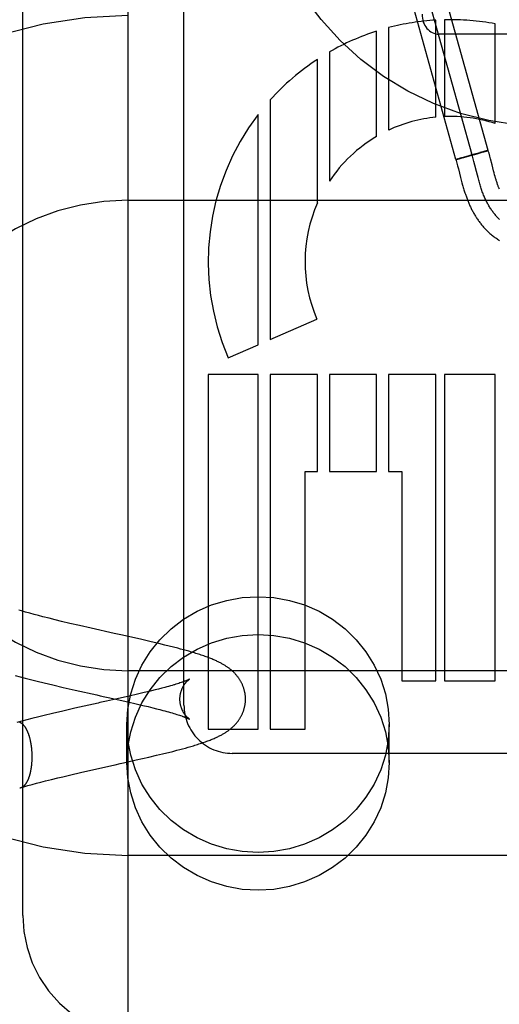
# Model space of a CAD drawing. Header units: inches. Extents: x 0 to 215, y 0 to 139.
# Tile 36 of 117: x 104.563 to 104.849, y 51.52 to 52.106. Entities that reach past the tile are written whole.
import ezdxf

# ---------------------------------------------------------------- set-up
doc = ezdxf.new("R2010")
doc.units = ezdxf.units.IN
doc.header["$LTSCALE"] = 11.804375
doc.header["$MEASUREMENT"] = 0
doc.linetypes.add('HIDDEN', pattern=[0.2, 0.1, -0.1])
doc.layers.add('DEFAULT_2', color=8, linetype='HIDDEN')

msp = doc.modelspace()

# ---------------------------------------------------------------- linework, layer by layer
at = {"layer": 'DEFAULT_2', "color": 8, "linetype": 'HIDDEN'}
for p, q in [((104.62766, 54.96802), (104.62766, 49.46751)), ((104.56516, 51.57312), (104.56516, 52.31617)), ((104.66106, 51.69838), (104.66106, 52.30325)), ((104.83242, 52.02583), (104.79224, 52.17034)), ((104.84205, 52.02851), (104.80187, 52.17302)), ((104.82278, 52.02315), (104.7826, 52.16766)), ((104.81094, 52.04834), (104.81094, 52.10611)), ((104.81601, 52.10632), (104.81601, 52.0487)), ((104.78283, 52.10163), (104.78283, 52.04061)), ((104.84619, 52.04453), (104.84619, 52.10386)), ((104.77569, 52.03685), (104.77569, 52.09955)), ((104.94266, 52.09772), (104.81266, 52.09772)), ((104.74044, 51.99729), (104.74044, 52.08274)), ((104.74758, 52.08714), (104.74758, 52.0103)), ((104.71233, 52.05858), (104.71233, 51.916)), ((104.70519, 51.9129), (104.70519, 52.04998)), ((104.82374, 52.02347), (104.82443, 52.02368)), ((104.82395, 52.02341), (104.82451, 52.02356)), ((104.82414, 52.02359), (104.82491, 52.02382)), ((104.82446, 52.02355), (104.82483, 52.02364)), ((104.82477, 52.02363), (104.82594, 52.02394)), ((104.82603, 52.02415), (104.82486, 52.02381)), ((104.82581, 52.0239), (104.8275, 52.02435)), ((104.82588, 52.02411), (104.82786, 52.02467)), ((104.82747, 52.02435), (104.8303, 52.02512)), ((104.82776, 52.02465), (104.82822, 52.02478)), ((104.82813, 52.02475), (104.83133, 52.02566)), ((104.83017, 52.02508), (104.83371, 52.02606)), ((104.83454, 52.02655), (104.83117, 52.02561)), ((104.83349, 52.02198), (104.83305, 52.02361)), ((104.83352, 52.02601), (104.8367, 52.02691)), ((104.83437, 52.0265), (104.83722, 52.02727)), ((104.83662, 52.02688), (104.83795, 52.02727)), ((104.839, 52.02775), (104.83711, 52.02725)), ((104.83775, 52.02721), (104.8394, 52.02768)), ((104.84, 52.02802), (104.83886, 52.02772)), ((104.83924, 52.02764), (104.84022, 52.02793)), ((104.84037, 52.02811), (104.83998, 52.02801)), ((104.84019, 52.02792), (104.84111, 52.02819)), ((104.84034, 52.02811), (104.84088, 52.02824)), ((104.8412, 52.02833), (104.84082, 52.02823)), ((104.84111, 52.02819), (104.84205, 52.02851)), ((104.84115, 52.02831), (104.84139, 52.02837)), ((104.84152, 52.0284), (104.84137, 52.02837)), ((104.84165, 52.02843), (104.84152, 52.0284)), ((104.84298, 52.02519), (104.84252, 52.02687)), ((104.8434, 52.0236), (104.84298, 52.02519)), ((104.82374, 52.02347), (104.82279, 52.02315)), ((104.82326, 52.02325), (104.82341, 52.02328)), ((104.8234, 52.021), (104.82384, 52.01933)), ((104.82341, 52.02328), (104.82366, 52.02334)), ((104.82366, 52.02334), (104.82402, 52.02343)), ((104.82384, 52.01933), (104.82429, 52.0176)), ((104.83406, 52.01975), (104.83349, 52.02198)), ((104.83502, 52.01603), (104.83406, 52.01975)), ((104.84527, 52.01631), (104.84481, 52.0181)), ((104.82429, 52.0176), (104.82561, 52.01244)), ((104.82561, 52.01244), (104.82603, 52.01085)), ((104.83559, 52.0138), (104.83502, 52.01603)), ((104.83598, 52.01233), (104.83559, 52.0138)), ((104.83638, 52.01088), (104.83598, 52.01233)), ((104.84557, 52.01518), (104.84527, 52.01631)), ((104.84586, 52.0141), (104.84557, 52.01518)), ((104.84615, 52.01306), (104.84586, 52.0141)), ((104.84644, 52.01206), (104.84615, 52.01306)), ((104.82603, 52.01085), (104.82643, 52.00933)), ((104.82643, 52.00933), (104.82683, 52.00789)), ((104.62766, 51.99884), (105.12766, 51.99884)), ((104.71233, 51.916), (104.74017, 51.92805)), ((104.68731, 51.90517), (104.70519, 51.9129)), ((104.70519, 51.89509), (104.67547, 51.89509)), ((104.67547, 51.89509), (104.67547, 51.68404)), ((104.70519, 51.68404), (104.70519, 51.89509)), ((104.74044, 51.89509), (104.71232, 51.89509)), ((104.71232, 51.89509), (104.71233, 51.68404)), ((104.74044, 51.83749), (104.74044, 51.89509)), ((104.77569, 51.89509), (104.74758, 51.89509)), ((104.74758, 51.89509), (104.74758, 51.83749)), ((104.77569, 51.83749), (104.77569, 51.89509)), ((104.81094, 51.89509), (104.78283, 51.89509)), ((104.78283, 51.89509), (104.78283, 51.83749)), ((104.81094, 51.71284), (104.81094, 51.89509)), ((104.84619, 51.89509), (104.81601, 51.89509)), ((104.81601, 51.89509), (104.81601, 51.71284)), ((104.84619, 51.71284), (104.84619, 51.89509)), ((104.73307, 51.83749), (104.74044, 51.83749)), ((104.73307, 51.68404), (104.73307, 51.83749)), ((104.74758, 51.83749), (104.77569, 51.83749)), ((104.78283, 51.83749), (104.79067, 51.83749)), ((104.79067, 51.83749), (104.79067, 51.71284)), ((104.56436, 51.75445), (104.56277, 51.75491)), ((104.5668, 51.75375), (104.56436, 51.75445)), ((104.56931, 51.75305), (104.5668, 51.75375)), ((104.57188, 51.75235), (104.56931, 51.75305)), ((104.5745, 51.75166), (104.57188, 51.75235)), ((104.57717, 51.75096), (104.5745, 51.75166)), ((104.58081, 51.75003), (104.57717, 51.75096)), ((104.58452, 51.7491), (104.58081, 51.75003)), ((104.5883, 51.74818), (104.58452, 51.7491)), ((104.59309, 51.74703), (104.5883, 51.74818)), ((104.59892, 51.74567), (104.59309, 51.74703)), ((104.6058, 51.74409), (104.59892, 51.74567)), ((104.6196, 51.741), (104.6058, 51.74409)), ((104.62448, 51.73991), (104.62253, 51.74034)), ((104.63597, 51.73733), (104.62448, 51.73991)), ((104.64154, 51.73605), (104.63597, 51.73733)), ((104.64608, 51.73499), (104.64154, 51.73605)), ((104.64963, 51.73413), (104.64608, 51.73499)), ((104.65225, 51.73349), (104.64963, 51.73413)), ((104.65483, 51.73284), (104.65225, 51.73349)), ((104.65738, 51.73219), (104.65483, 51.73284)), ((104.65905, 51.73174), (104.65738, 51.73219)), ((104.66071, 51.7313), (104.65905, 51.73174)), ((104.66235, 51.73085), (104.66071, 51.7313)), ((104.66399, 51.73038), (104.66235, 51.73085)), ((104.66563, 51.72991), (104.66399, 51.73038)), ((105.12766, 51.71884), (104.62766, 51.71884)), ((104.56066, 51.716), (104.56367, 51.71519)), ((104.56367, 51.71519), (104.5667, 51.7144)), ((104.5667, 51.7144), (104.56975, 51.71362)), ((104.56975, 51.71362), (104.57383, 51.71259)), ((104.57383, 51.71259), (104.57793, 51.71158)), ((104.57793, 51.71158), (104.58305, 51.71035)), ((104.58305, 51.71035), (104.5892, 51.70891)), ((104.5892, 51.70891), (104.59631, 51.70728)), ((104.59631, 51.70728), (104.60922, 51.70438)), ((104.64394, 51.70739), (104.64185, 51.70687)), ((104.64595, 51.7079), (104.64394, 51.70739)), ((104.64786, 51.7084), (104.64595, 51.7079)), ((104.64967, 51.70888), (104.64786, 51.7084)), ((104.65082, 51.70919), (104.64967, 51.70888)), ((104.65193, 51.7095), (104.65082, 51.70919)), ((104.65299, 51.7098), (104.65193, 51.7095)), ((104.654, 51.71009), (104.65299, 51.7098)), ((104.65496, 51.71038), (104.654, 51.71009)), ((104.65716, 51.71105), (104.65632, 51.71079)), ((104.65795, 51.71131), (104.65716, 51.71105)), ((104.6587, 51.71155), (104.65795, 51.71131)), ((104.65939, 51.71178), (104.6587, 51.71155)), ((104.66003, 51.71201), (104.65939, 51.71178)), ((104.79067, 51.71284), (104.81094, 51.71284)), ((104.81601, 51.71284), (104.84619, 51.71284)), ((104.60922, 51.70438), (104.61116, 51.70394)), ((104.61403, 51.70331), (104.61592, 51.70288)), ((104.61592, 51.70288), (104.62766, 51.70025)), ((104.62845, 51.70371), (104.61864, 51.7015)), ((104.63345, 51.70487), (104.62845, 51.70371)), ((104.6374, 51.7058), (104.63345, 51.70487)), ((104.6404, 51.70652), (104.6374, 51.7058)), ((104.64185, 51.70687), (104.6404, 51.70652)), ((104.59622, 51.69648), (104.5891, 51.69484)), ((104.61395, 51.70045), (104.61108, 51.69981)), ((104.62766, 51.70025), (104.6327, 51.69909)), ((104.6327, 51.69909), (104.63668, 51.69815)), ((104.63668, 51.69815), (104.63972, 51.69743)), ((104.63972, 51.69743), (104.6426, 51.69672)), ((104.6426, 51.69672), (104.64466, 51.6962)), ((104.64466, 51.6962), (104.64663, 51.6957)), ((104.64663, 51.6957), (104.64851, 51.69521)), ((104.56761, 51.68961), (104.56457, 51.68882)), ((104.57066, 51.69039), (104.56761, 51.68961)), ((104.57475, 51.69141), (104.57066, 51.69039)), ((104.57782, 51.69217), (104.57475, 51.69141)), ((104.58295, 51.6934), (104.57782, 51.69217)), ((104.5891, 51.69484), (104.58295, 51.6934)), ((104.64851, 51.69521), (104.6497, 51.69489)), ((104.6497, 51.69489), (104.65085, 51.69457)), ((104.65085, 51.69457), (104.65196, 51.69427)), ((104.65196, 51.69427), (104.65302, 51.69397)), ((104.65302, 51.69397), (104.65403, 51.69368)), ((104.65403, 51.69368), (104.65499, 51.69339)), ((104.65499, 51.69339), (104.6559, 51.69312)), ((104.6559, 51.69312), (104.65677, 51.69285)), ((104.65677, 51.69285), (104.65758, 51.69259)), ((104.65758, 51.69259), (104.65835, 51.69234)), ((104.65835, 51.69234), (104.65906, 51.69211)), ((104.56457, 51.68882), (104.56158, 51.68803)), ((104.62716, 51.66426), (104.62716, 51.68676)), ((104.67547, 51.68404), (104.70519, 51.68404)), ((104.71233, 51.68404), (104.73307, 51.68404)), ((104.78316, 51.66426), (104.78316, 51.68676)), ((104.6569, 51.67147), (104.65857, 51.67191)), ((104.65857, 51.67191), (104.66023, 51.67235)), ((104.66023, 51.67235), (104.66188, 51.6728)), ((104.66188, 51.6728), (104.66351, 51.67326)), ((104.63267, 51.6657), (104.64015, 51.66741)), ((104.64015, 51.66741), (104.6447, 51.66847)), ((104.6447, 51.66847), (104.64827, 51.66932)), ((104.65177, 51.67017), (104.65435, 51.67082)), ((104.65435, 51.67082), (104.6569, 51.67147)), ((104.94907, 51.66964), (104.68982, 51.66964)), ((104.62015, 51.6629), (104.62307, 51.66355)), ((104.62307, 51.66355), (104.62501, 51.66399)), ((104.62501, 51.66399), (104.63267, 51.6657)), ((104.58236, 51.65414), (104.58609, 51.65506)), ((104.58609, 51.65506), (104.58893, 51.65575)), ((104.58893, 51.65575), (104.59371, 51.65689)), ((104.59371, 51.65689), (104.59953, 51.65825)), ((104.59953, 51.65825), (104.60738, 51.66004)), ((104.56578, 51.64974), (104.56825, 51.65043)), ((104.56825, 51.65043), (104.57078, 51.65113)), ((104.57078, 51.65113), (104.57337, 51.65182)), ((104.57337, 51.65182), (104.57601, 51.65252)), ((104.57601, 51.65252), (104.57871, 51.65321)), ((104.57871, 51.65321), (104.58236, 51.65414)), ((105.12766, 51.60884), (104.62766, 51.60884))]:
    msp.add_line(p, q, dxfattribs=at)
for points in [[(104.83305, 52.02361), (104.83283, 52.02441), (104.83261, 52.02521), (104.83238, 52.02601), (104.83215, 52.02679)], [(104.8416, 52.02842), (104.84172, 52.02845), (104.84177, 52.02846), (104.84182, 52.02847), (104.84186, 52.02848), (104.8419, 52.02849), (104.84193, 52.0285), (104.84197, 52.0285), (104.84199, 52.02851), (104.84201, 52.02851), (104.84203, 52.02851), (104.84205, 52.02852), (104.84206, 52.02852), (104.84206, 52.02851)], [(104.84205, 52.02851), (104.84205, 52.02851), (104.84204, 52.02851), (104.84203, 52.02851), (104.84201, 52.02851), (104.84199, 52.02851), (104.84196, 52.0285)], [(104.84252, 52.02687), (104.84228, 52.02776), (104.84206, 52.02851)], [(104.84481, 52.0181), (104.84432, 52.02003), (104.8434, 52.0236)], [(104.82278, 52.02315), (104.82278, 52.02315), (104.82279, 52.02315), (104.8228, 52.02315), (104.82282, 52.02315)], [(104.82279, 52.02315), (104.8228, 52.02315), (104.82281, 52.02315), (104.82282, 52.02315), (104.82284, 52.02316), (104.82286, 52.02316), (104.82289, 52.02316), (104.82292, 52.02317), (104.82296, 52.02318), (104.823, 52.02319)], [(104.82279, 52.02315), (104.82296, 52.02258), (104.82318, 52.0218), (104.8234, 52.021)], [(104.82298, 52.02318), (104.82303, 52.02319), (104.82308, 52.0232), (104.82314, 52.02322), (104.82326, 52.02325)], [(104.8487, 52.00546), (104.84856, 52.00578), (104.84843, 52.0061), (104.84831, 52.00643), (104.84818, 52.00676), (104.84805, 52.0071), (104.84792, 52.00744), (104.8478, 52.00779), (104.84767, 52.00816), (104.84754, 52.00853), (104.84741, 52.00892), (104.84728, 52.00933), (104.84714, 52.00975), (104.847, 52.01019), (104.84686, 52.01064), (104.84672, 52.0111), (104.84658, 52.01157), (104.84644, 52.01206)], [(104.82683, 52.00789), (104.82703, 52.00718), (104.82723, 52.00649), (104.82743, 52.00581), (104.82763, 52.00514), (104.82783, 52.00448), (104.82803, 52.00383), (104.82824, 52.0032), (104.82844, 52.00259), (104.82864, 52.00199), (104.82884, 52.00142), (104.82904, 52.00086), (104.82924, 52.00031), (104.82944, 51.99978), (104.82964, 51.99925), (104.82985, 51.99872), (104.83006, 51.99819), (104.83028, 51.99765), (104.8305, 51.99712), (104.83074, 51.99659), (104.83097, 51.99606), (104.83121, 51.99553), (104.83145, 51.99501), (104.8317, 51.9945), (104.83195, 51.99398), (104.8322, 51.99347), (104.83246, 51.99296), (104.83273, 51.99246), (104.833, 51.99196), (104.83327, 51.99146), (104.83355, 51.99096), (104.83384, 51.99047), (104.83413, 51.98998), (104.83443, 51.98949), (104.83473, 51.98901), (104.83504, 51.98852), (104.83536, 51.98804), (104.83568, 51.98756), (104.83601, 51.98709), (104.83634, 51.98662), (104.83668, 51.98615), (104.83703, 51.98569), (104.83738, 51.98523), (104.83774, 51.98477), (104.83811, 51.98431), (104.83848, 51.98386), (104.83887, 51.98341), (104.83926, 51.98296), (104.83965, 51.98252), (104.84006, 51.98208), (104.84047, 51.98165), (104.84089, 51.98122), (104.84132, 51.98079), (104.84175, 51.98037), (104.84219, 51.97996), (104.84265, 51.97954), (104.84311, 51.97913), (104.84358, 51.97873), (104.84405, 51.97833), (104.84454, 51.97794), (104.84504, 51.97755), (104.84554, 51.97717), (104.84606, 51.97679), (104.84658, 51.97642), (104.84711, 51.97605), (104.84766, 51.97569), (104.84821, 51.97534), (104.84878, 51.97499)], [(104.84874, 51.98752), (104.84836, 51.98789), (104.84798, 51.98827), (104.8476, 51.98866), (104.84722, 51.98906), (104.84685, 51.98947), (104.84649, 51.98988), (104.84613, 51.99031), (104.84577, 51.99074), (104.84542, 51.99118), (104.84507, 51.99163), (104.84473, 51.99209), (104.84439, 51.99256), (104.84405, 51.99304), (104.84372, 51.99353), (104.84339, 51.99402), (104.84307, 51.99453), (104.84276, 51.99505), (104.84244, 51.99557), (104.84213, 51.99611), (104.84183, 51.99665), (104.84153, 51.9972), (104.84124, 51.99777), (104.84095, 51.99834), (104.84066, 51.99893), (104.84038, 51.99952), (104.84011, 52.00012), (104.83983, 52.00074), (104.83957, 52.00136), (104.83931, 52.002), (104.83905, 52.00264), (104.8388, 52.00329), (104.83855, 52.00396), (104.83831, 52.00464), (104.83808, 52.0053), (104.83785, 52.00597), (104.83763, 52.00665), (104.83742, 52.00733), (104.8372, 52.00803), (104.83699, 52.00873), (104.83679, 52.00944), (104.83658, 52.01016), (104.83638, 52.01088)], [(104.62716, 51.68676), (104.62775, 51.696), (104.62943, 51.70498), (104.63224, 51.71376), (104.6361, 51.72215), (104.64098, 51.73001), (104.64678, 51.73726), (104.65345, 51.74375), (104.66086, 51.74943), (104.66892, 51.75418), (104.67751, 51.75796), (104.6865, 51.76069), (104.69576, 51.76235), (104.70516, 51.7629), (104.71457, 51.76235), (104.72383, 51.76069), (104.73282, 51.75796), (104.74141, 51.75418), (104.74947, 51.74943), (104.75688, 51.74375), (104.76355, 51.73726), (104.76935, 51.73001), (104.77423, 51.72215), (104.77809, 51.71376), (104.7809, 51.70498), (104.78258, 51.696), (104.78316, 51.68676)], [(104.62253, 51.74034), (104.62156, 51.74056), (104.62058, 51.74078), (104.6196, 51.741)], [(104.62716, 51.66426), (104.62775, 51.67351), (104.62943, 51.68249), (104.63224, 51.69127), (104.6361, 51.69965), (104.64098, 51.70752), (104.64678, 51.71476), (104.65345, 51.72126), (104.66086, 51.72694), (104.66892, 51.73169), (104.67751, 51.73547), (104.6865, 51.7382), (104.69576, 51.73986), (104.70516, 51.74041), (104.71457, 51.73986), (104.72383, 51.7382), (104.73282, 51.73547), (104.74141, 51.73169), (104.74947, 51.72694), (104.75688, 51.72126), (104.76355, 51.71476), (104.76935, 51.70752), (104.77423, 51.69965), (104.77809, 51.69127), (104.7809, 51.68249), (104.78258, 51.67351), (104.78316, 51.66426)], [(104.69766, 51.70189), (104.69766, 51.70225), (104.69765, 51.70264), (104.69763, 51.70303), (104.69761, 51.70342), (104.69758, 51.70381), (104.69754, 51.7042), (104.69749, 51.70459), (104.69744, 51.70498), (104.69738, 51.70537), (104.69731, 51.70575), (104.69723, 51.70614), (104.69715, 51.70652), (104.69706, 51.7069), (104.69697, 51.70728), (104.69686, 51.70765), (104.69675, 51.70803), (104.69664, 51.7084), (104.69651, 51.70877), (104.69638, 51.70914), (104.69625, 51.70951), (104.69611, 51.70987), (104.69596, 51.71023), (104.6958, 51.71059), (104.69564, 51.71094), (104.69547, 51.71129), (104.6953, 51.71164), (104.69512, 51.71199), (104.69493, 51.71233), (104.69474, 51.71267), (104.69454, 51.713), (104.69434, 51.71333), (104.69413, 51.71366), (104.69392, 51.71399), (104.69369, 51.71431), (104.69347, 51.71463), (104.69323, 51.71495), (104.69299, 51.71527), (104.69275, 51.71558), (104.6925, 51.71588), (104.69225, 51.71618), (104.692, 51.71646), (104.69175, 51.71674), (104.6915, 51.71702), (104.69124, 51.71729), (104.69098, 51.71755), (104.69072, 51.71781), (104.69046, 51.71807), (104.69018, 51.71833), (104.68991, 51.71858), (104.68963, 51.71883), (104.68935, 51.71907), (104.68906, 51.71931), (104.68877, 51.71955), (104.68847, 51.71979), (104.68817, 51.72003), (104.68786, 51.72027), (104.68754, 51.7205), (104.68722, 51.72073), (104.68689, 51.72097), (104.68655, 51.7212), (104.68621, 51.72143), (104.68586, 51.72166), (104.6855, 51.72188), (104.68513, 51.72211), (104.68475, 51.72234), (104.68436, 51.72257), (104.68397, 51.72279), (104.68356, 51.72302), (104.68315, 51.72324), (104.68272, 51.72347), (104.68228, 51.7237), (104.68183, 51.72393), (104.68136, 51.72416), (104.68088, 51.72439), (104.68038, 51.72462), (104.67987, 51.72486), (104.67934, 51.72509), (104.67879, 51.72533), (104.67822, 51.72557), (104.67763, 51.72582), (104.67702, 51.72606), (104.67638, 51.72631), (104.67572, 51.72657), (104.67503, 51.72683), (104.67432, 51.72709), (104.67359, 51.72735), (104.67284, 51.72762), (104.67207, 51.72788), (104.67129, 51.72814), (104.6705, 51.7284), (104.6697, 51.72866), (104.66889, 51.72892), (104.66808, 51.72917), (104.66727, 51.72942), (104.66563, 51.72991)], [(104.65866, 51.70189), (104.65867, 51.7022), (104.65868, 51.70253), (104.65869, 51.70286), (104.65872, 51.70319), (104.65875, 51.70352), (104.65879, 51.70385), (104.65883, 51.70417), (104.65888, 51.7045), (104.65894, 51.70482), (104.659, 51.70514), (104.65907, 51.70545), (104.65915, 51.70576), (104.65923, 51.70607), (104.65932, 51.70637), (104.65941, 51.70667), (104.65951, 51.70697), (104.65961, 51.70725), (104.65972, 51.70754), (104.65983, 51.70781), (104.65994, 51.70808), (104.66006, 51.70835), (104.66018, 51.70861), (104.6603, 51.70886), (104.66042, 51.7091), (104.66055, 51.70934), (104.66068, 51.70957), (104.66081, 51.70979), (104.66093, 51.71001), (104.66106, 51.71021), (104.66119, 51.71041), (104.66132, 51.71061), (104.66145, 51.71079), (104.66158, 51.71097), (104.66171, 51.71114), (104.66183, 51.71131), (104.66196, 51.71147), (104.66208, 51.71162), (104.6622, 51.71177), (104.66232, 51.71191), (104.66244, 51.71204), (104.66255, 51.71217), (104.66266, 51.71229), (104.66277, 51.71241), (104.66288, 51.71252), (104.66299, 51.71262), (104.66309, 51.71272), (104.66319, 51.71282), (104.66328, 51.71291), (104.66338, 51.71299), (104.66347, 51.71307), (104.66355, 51.71315), (104.66364, 51.71322), (104.66372, 51.71329), (104.6638, 51.71335), (104.66387, 51.71341), (104.66394, 51.71347), (104.664, 51.71352), (104.66407, 51.71357), (104.66412, 51.71361), (104.66418, 51.71365), (104.66423, 51.71368), (104.66427, 51.71371), (104.66431, 51.71374), (104.66435, 51.71376), (104.66438, 51.71378), (104.6644, 51.7138), (104.66442, 51.71381), (104.66443, 51.71382), (104.66444, 51.71383)], [(104.66444, 51.71383), (104.66444, 51.71382), (104.66443, 51.71382), (104.66441, 51.71381), (104.66439, 51.7138), (104.66436, 51.71378), (104.66432, 51.71376), (104.66427, 51.71373), (104.66422, 51.71371), (104.66416, 51.71367), (104.66409, 51.71364), (104.66401, 51.7136), (104.66392, 51.71356), (104.66383, 51.71351), (104.66372, 51.71346), (104.66361, 51.71341), (104.66349, 51.71335), (104.66335, 51.7133), (104.66321, 51.71323), (104.66305, 51.71317), (104.66289, 51.7131), (104.66271, 51.71302), (104.66253, 51.71294), (104.66233, 51.71287), (104.66212, 51.71278), (104.6619, 51.7127), (104.66167, 51.71261), (104.66143, 51.71251), (104.66117, 51.71242), (104.66091, 51.71232), (104.66063, 51.71222), (104.66034, 51.71211), (104.66003, 51.71201)], [(104.65632, 51.71079), (104.65543, 51.71052), (104.65496, 51.71038)], [(104.61116, 51.70394), (104.61212, 51.70373), (104.61307, 51.70352), (104.61403, 51.70331)], [(104.61864, 51.7015), (104.6149, 51.70067), (104.61395, 51.70045)], [(104.66444, 51.68996), (104.66444, 51.68995), (104.66444, 51.68995), (104.66444, 51.68995), (104.66443, 51.68996), (104.66442, 51.68997), (104.6644, 51.68998), (104.66437, 51.68999), (104.66434, 51.69001), (104.66431, 51.69004), (104.66427, 51.69007), (104.66423, 51.6901), (104.66418, 51.69013), (104.66412, 51.69017), (104.66407, 51.69021), (104.664, 51.69026), (104.66394, 51.69031), (104.66387, 51.69037), (104.66379, 51.69043), (104.66372, 51.69049), (104.66364, 51.69056), (104.66355, 51.69063), (104.66347, 51.69071), (104.66338, 51.69079), (104.66328, 51.69087), (104.66319, 51.69096), (104.66309, 51.69106), (104.66298, 51.69116), (104.66288, 51.69126), (104.66277, 51.69137), (104.66266, 51.69149), (104.66255, 51.69161), (104.66243, 51.69174), (104.66232, 51.69187), (104.6622, 51.69201), (104.66208, 51.69216), (104.66195, 51.69231), (104.66183, 51.69247), (104.6617, 51.69264), (104.66158, 51.69281), (104.66145, 51.69299), (104.66132, 51.69317), (104.66119, 51.69337), (104.66106, 51.69357), (104.66093, 51.69377), (104.6608, 51.69399), (104.66068, 51.69421), (104.66055, 51.69444), (104.66042, 51.69468), (104.6603, 51.69492), (104.66018, 51.69517), (104.66006, 51.69543), (104.65994, 51.69569), (104.65983, 51.69597), (104.65971, 51.69624), (104.65961, 51.69652), (104.65951, 51.69681), (104.65941, 51.69711), (104.65932, 51.6974), (104.65923, 51.69771), (104.65915, 51.69801), (104.65907, 51.69832), (104.659, 51.69864), (104.65894, 51.69896), (104.65888, 51.69928), (104.65883, 51.6996), (104.65879, 51.69993), (104.65875, 51.70026), (104.65872, 51.70059), (104.65869, 51.70092), (104.65868, 51.70125), (104.65867, 51.70158), (104.65866, 51.70189)], [(104.66594, 51.67396), (104.66676, 51.6742), (104.66757, 51.67445), (104.66838, 51.6747), (104.66919, 51.67495), (104.66999, 51.67521), (104.6708, 51.67547), (104.67159, 51.67573), (104.67237, 51.676), (104.67314, 51.67627), (104.67389, 51.67653), (104.67462, 51.6768), (104.67532, 51.67706), (104.67601, 51.67732), (104.67666, 51.67757), (104.6773, 51.67783), (104.67791, 51.67807), (104.67849, 51.67832), (104.67906, 51.67857), (104.67962, 51.67881), (104.68016, 51.67905), (104.68068, 51.6793), (104.6812, 51.67954), (104.68169, 51.67978), (104.68218, 51.68003), (104.68265, 51.68027), (104.68311, 51.68051), (104.68355, 51.68075), (104.68398, 51.68099), (104.6844, 51.68123), (104.6848, 51.68147), (104.68519, 51.6817), (104.68556, 51.68194), (104.68592, 51.68217), (104.68628, 51.6824), (104.68662, 51.68263), (104.68696, 51.68286), (104.68728, 51.68309), (104.68761, 51.68332), (104.68792, 51.68356), (104.68823, 51.68379), (104.68853, 51.68403), (104.68883, 51.68427), (104.68912, 51.68451), (104.6894, 51.68475), (104.68968, 51.685), (104.68996, 51.68524), (104.69023, 51.68549), (104.6905, 51.68575), (104.69076, 51.68601), (104.69103, 51.68627), (104.69128, 51.68653), (104.69154, 51.6868), (104.69179, 51.68708), (104.69204, 51.68736), (104.69229, 51.68764), (104.69253, 51.68794), (104.69278, 51.68824), (104.69302, 51.68855), (104.69326, 51.68887), (104.69349, 51.68918), (104.69372, 51.68951), (104.69394, 51.68983), (104.69415, 51.69015), (104.69436, 51.69048), (104.69456, 51.69081), (104.69476, 51.69115), (104.69495, 51.69148), (104.69513, 51.69182), (104.69531, 51.69217), (104.69549, 51.69251), (104.69565, 51.69287), (104.69581, 51.69322), (104.69597, 51.69358), (104.69612, 51.69394), (104.69626, 51.6943), (104.69639, 51.69466), (104.69652, 51.69503), (104.69664, 51.6954), (104.69676, 51.69577), (104.69687, 51.69614), (104.69697, 51.69652), (104.69707, 51.6969), (104.69715, 51.69728), (104.69724, 51.69766), (104.69731, 51.69804), (104.69738, 51.69843), (104.69744, 51.69881), (104.69749, 51.6992), (104.69754, 51.69958), (104.69758, 51.69997), (104.69761, 51.70036), (104.69763, 51.70075), (104.69765, 51.70114), (104.69766, 51.70153), (104.69766, 51.70189)], [(104.61108, 51.69981), (104.61011, 51.6996), (104.59622, 51.69648)], [(104.65906, 51.69211), (104.65973, 51.69188), (104.66005, 51.69177), (104.66035, 51.69166), (104.66064, 51.69156), (104.66092, 51.69145), (104.66118, 51.69136), (104.66144, 51.69126), (104.66168, 51.69117), (104.66191, 51.69108), (104.66213, 51.69099), (104.66234, 51.69091), (104.66254, 51.69083), (104.66272, 51.69075), (104.6629, 51.69068), (104.66306, 51.69061), (104.66321, 51.69054), (104.66336, 51.69048), (104.66349, 51.69042), (104.66361, 51.69036), (104.66373, 51.69031), (104.66383, 51.69026), (104.66393, 51.69022), (104.66401, 51.69018), (104.66409, 51.69014), (104.66416, 51.6901), (104.66422, 51.69007), (104.66428, 51.69004), (104.66444, 51.68996)], [(104.57077, 51.66761), (104.57077, 51.6679), (104.57077, 51.6682), (104.57076, 51.66849), (104.57076, 51.66878), (104.57075, 51.66908), (104.57074, 51.66937), (104.57073, 51.66967), (104.57071, 51.66996), (104.5707, 51.67025), (104.57068, 51.67055), (104.57066, 51.67084), (104.57064, 51.67113), (104.57062, 51.67142), (104.5706, 51.67172), (104.57057, 51.67201), (104.57054, 51.6723), (104.57051, 51.67258), (104.57048, 51.67287), (104.57045, 51.67316), (104.57041, 51.67345), (104.57038, 51.67373), (104.57034, 51.67401), (104.5703, 51.6743), (104.57026, 51.67458), (104.57021, 51.67486), (104.57017, 51.67514), (104.57012, 51.67541), (104.57007, 51.67569), (104.57002, 51.67596), (104.56997, 51.67623), (104.56992, 51.6765), (104.56986, 51.67677), (104.56981, 51.67704), (104.56975, 51.6773), (104.56969, 51.67757), (104.56963, 51.67783), (104.56957, 51.67809), (104.5695, 51.67834), (104.56944, 51.6786), (104.56937, 51.67885), (104.5693, 51.6791), (104.56923, 51.67935), (104.56916, 51.67959), (104.56909, 51.67983), (104.56901, 51.68007), (104.56894, 51.68031), (104.56886, 51.68054), (104.56878, 51.68078), (104.5687, 51.68101), (104.56862, 51.68123), (104.56854, 51.68146), (104.56845, 51.68168), (104.56837, 51.68189), (104.56828, 51.68211), (104.56819, 51.68232), (104.5681, 51.68253), (104.56801, 51.68273), (104.56792, 51.68293), (104.56783, 51.68313), (104.56774, 51.68333), (104.56764, 51.68352), (104.56754, 51.68371), (104.56745, 51.68389), (104.56735, 51.68408), (104.56725, 51.68425), (104.56715, 51.68443), (104.56705, 51.6846), (104.56695, 51.68477), (104.56684, 51.68493), (104.56674, 51.68509), (104.56664, 51.68525), (104.56653, 51.6854), (104.56642, 51.68555), (104.56632, 51.68569), (104.56621, 51.68583), (104.5661, 51.68597), (104.56599, 51.6861), (104.56588, 51.68623), (104.56577, 51.68636), (104.56566, 51.68648), (104.56555, 51.6866), (104.56543, 51.68671), (104.56532, 51.68682), (104.56521, 51.68692), (104.56509, 51.68702), (104.56498, 51.68712), (104.56486, 51.68721), (104.56475, 51.6873), (104.56463, 51.68738), (104.56451, 51.68746), (104.5644, 51.68754), (104.56428, 51.68761), (104.56416, 51.68767), (104.56404, 51.68773), (104.56392, 51.68779), (104.5638, 51.68784), (104.56369, 51.68789), (104.56357, 51.68794), (104.56345, 51.68798), (104.56333, 51.68801)], [(104.78316, 51.68676), (104.78258, 51.67751), (104.7809, 51.66853), (104.77809, 51.65975), (104.77423, 51.65137), (104.76935, 51.6435), (104.76355, 51.63626), (104.75688, 51.62976), (104.74947, 51.62408), (104.74141, 51.61933), (104.73282, 51.61555), (104.72383, 51.61282), (104.71457, 51.61116), (104.70516, 51.61061), (104.69576, 51.61116), (104.6865, 51.61282), (104.67751, 51.61555), (104.66892, 51.61933), (104.66086, 51.62408), (104.65345, 51.62976), (104.64678, 51.63626), (104.64098, 51.6435), (104.6361, 51.65137), (104.63224, 51.65975), (104.62943, 51.66853), (104.62775, 51.67751), (104.62716, 51.68676)], [(104.66351, 51.67326), (104.66432, 51.67349), (104.66594, 51.67396)], [(104.56418, 51.64928), (104.56428, 51.64931), (104.5644, 51.64935), (104.56451, 51.64939), (104.56463, 51.64944), (104.56475, 51.6495), (104.56486, 51.64955), (104.56498, 51.64961), (104.56509, 51.64968), (104.56521, 51.64975), (104.56532, 51.64983), (104.56543, 51.6499), (104.56555, 51.64999), (104.56566, 51.65007), (104.56577, 51.65017), (104.56588, 51.65026), (104.56599, 51.65036), (104.5661, 51.65047), (104.56621, 51.65058), (104.56632, 51.65069), (104.56642, 51.6508), (104.56653, 51.65093), (104.56664, 51.65105), (104.56674, 51.65118), (104.56684, 51.65131), (104.56695, 51.65145), (104.56705, 51.65159), (104.56715, 51.65173), (104.56725, 51.65188), (104.56735, 51.65203), (104.56745, 51.65219), (104.56754, 51.65235), (104.56764, 51.65251), (104.56774, 51.65268), (104.56783, 51.65285), (104.56792, 51.65303), (104.56801, 51.6532), (104.5681, 51.65339), (104.56819, 51.65357), (104.56828, 51.65376), (104.56837, 51.65395), (104.56845, 51.65415), (104.56854, 51.65434), (104.56862, 51.65455), (104.5687, 51.65475), (104.56878, 51.65496), (104.56886, 51.65517), (104.56894, 51.65538), (104.56901, 51.6556), (104.56909, 51.65582), (104.56916, 51.65605), (104.56923, 51.65627), (104.5693, 51.6565), (104.56937, 51.65673), (104.56944, 51.65697), (104.5695, 51.6572), (104.56957, 51.65744), (104.56963, 51.65769), (104.56969, 51.65793), (104.56975, 51.65818), (104.56981, 51.65843), (104.56986, 51.65868), (104.56992, 51.65893), (104.56997, 51.65919), (104.57002, 51.65945), (104.57007, 51.65971), (104.57012, 51.65997), (104.57017, 51.66024), (104.57021, 51.6605), (104.57026, 51.66077), (104.5703, 51.66104), (104.57034, 51.66131), (104.57038, 51.66159), (104.57041, 51.66186), (104.57045, 51.66214), (104.57048, 51.66242), (104.57051, 51.6627), (104.57054, 51.66298), (104.57057, 51.66326), (104.5706, 51.66354), (104.57062, 51.66383), (104.57064, 51.66412), (104.57066, 51.6644), (104.57068, 51.66469), (104.5707, 51.66498), (104.57071, 51.66527), (104.57073, 51.66556), (104.57074, 51.66585), (104.57075, 51.66614), (104.57076, 51.66643), (104.57076, 51.66673), (104.57077, 51.66702), (104.57077, 51.66731), (104.57077, 51.66761)], [(104.64827, 51.66932), (104.64915, 51.66953), (104.65177, 51.67017)], [(104.60738, 51.66004), (104.61917, 51.66269), (104.62015, 51.6629)], [(104.78316, 51.66426), (104.78258, 51.65502), (104.7809, 51.64604), (104.77809, 51.63726), (104.77423, 51.62887), (104.76935, 51.62101), (104.76355, 51.61376), (104.75688, 51.60727), (104.74947, 51.60159), (104.74141, 51.59684), (104.73282, 51.59306), (104.72383, 51.59033), (104.71457, 51.58867), (104.70516, 51.58812), (104.69576, 51.58867), (104.6865, 51.59033), (104.67751, 51.59306), (104.66892, 51.59684), (104.66086, 51.60159), (104.65345, 51.60727), (104.64678, 51.61376), (104.64098, 51.62101), (104.6361, 51.62887), (104.63224, 51.63726), (104.62943, 51.64604), (104.62775, 51.65502), (104.62716, 51.66426)], [(104.56335, 51.64915), (104.56345, 51.64916), (104.56357, 51.64916), (104.56369, 51.64918), (104.5638, 51.64919), (104.56392, 51.64922), (104.56404, 51.64924), (104.56416, 51.64927), (104.56578, 51.64974)], [(104.56516, 51.57312), (104.5658, 51.56351), (104.5677, 51.55405), (104.57083, 51.54492), (104.57515, 51.53625), (104.58058, 51.52821), (104.58704, 51.52093), (104.59441, 51.51453), (104.60257, 51.50914), (104.61139, 51.50484), (104.6207, 51.50172), (104.63034, 51.49982), (104.64016, 51.49918)]]:
    msp.add_lwpolyline(points, dxfattribs=at)
msp.add_circle((104.87766, 52.21772), 0.175, dxfattribs=at)
for centre, radius, start, end in [((104.62766, 51.85884), 0.25, 90, 270), ((104.81947, 51.96237), 0.144, 93.39432, 104.7393), ((104.81947, 51.96236), 0.144, 79.30349, 91.37485), ((104.81947, 51.96237), 0.144, 107.69761, 119.94758), ((104.81947, 51.96237), 0.144, 123.28679, 138.07244), ((104.81947, 51.96236), 0.144, 142.52312, 203.40302), ((104.81947, 51.96236), 0.0864, 95.66187, 115.08817), ((104.81947, 51.96236), 0.0864, 71.9811, 92.2925), ((104.81947, 51.96236), 0.0864, 120.44126, 146.30555), ((104.62766, 51.85884), 0.14, 90, 270), ((104.81947, 51.96237), 0.0864, 156.16143, 203.40475), ((104.68981, 51.69838), 0.02874, 180.01054, 270.02027)]:
    msp.add_arc(centre, radius, start, end, dxfattribs=at)
msp.add_ellipse((104.81266, 52.10959), major_axis=(0, -0.01187), ratio=0.842271, start_param=-1.570796, end_param=0, dxfattribs=at)

doc.saveas('drawing.dxf')
